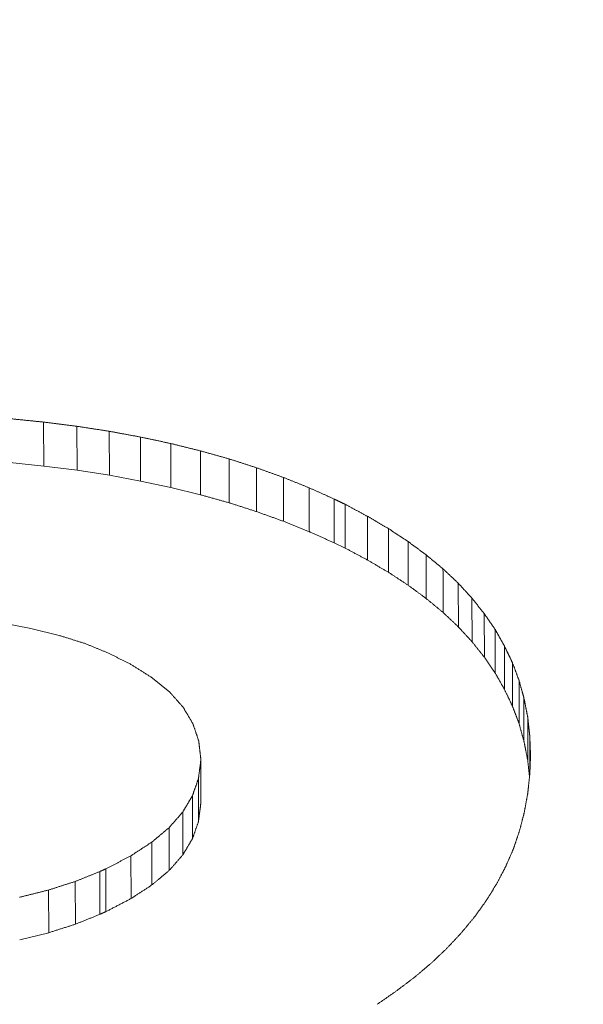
# Model space of a CAD drawing. Header units: millimetres. Extents: x 504 to 605, y 222 to 305.
# Tile 56 of 70: x 553.432 to 553.959, y 274.578 to 275.498. Entities that reach past the tile are written whole.
import ezdxf

# ---------------------------------------------------------------- set-up
doc = ezdxf.new("R2010")
doc.units = ezdxf.units.MM
doc.header["$LTSCALE"] = 0.03
doc.layers.get('0').update_dxf_attribs({"lineweight": 15})
doc.layers.add('1', color=7, linetype='Continuous', true_color=0xffffff)
doc.styles.get("Standard").update_dxf_attribs({"font": 'simsun.ttc', "width": 0.85})
doc.dimstyles.new('ISO-25', dxfattribs={"dimtxt": 2.5, "dimasz": 2, "dimexe": 1.3, "dimexo": 0.625, "dimtad": 1, "dimzin": 9, "dimdsep": 46, "dimtxsty": 'Standard', "dimblk": 'OPEN30', "dimcen": 2, "dimazin": 2, "dimtfac": 0.6, "dimtmove": 0, "dimatfit": 0, "dimldrblk": 'OPEN30', "dimfxl": 1, "dimtolj": 1, "dimarcsym": 0})

# ---------------------------------------------------------------- blocks, each defined once
blk = doc.blocks.new('_Open30')
at = {"color": 0, "linetype": 'ByBlock', "lineweight": -2}
for p, q in [((-1, 0.26795), (0, 0)), ((0, 0), (-1, -0.26795)), ((0, 0), (-1, 0))]:
    blk.add_line(p, q, dxfattribs=at)
blk = doc.blocks.new('*D7')
at = {"color": 0, "lineweight": -2}
for p, q in [((516.83924, 260.29599), (516.83924, 302.80541)), ((573.82796, 277.51337), (573.82796, 302.80541)), ((518.83924, 301.50541), (571.82796, 301.50541))]:
    blk.add_line(p, q, dxfattribs=at)
at = {"layer": 'Defpoints', "color": 0}
for p in [(573.82796, 301.50541), (573.82796, 276.88837), (516.83924, 259.67099)]:
    blk.add_point(p, dxfattribs=at)
at = {"color": 0, "lineweight": -2, "xscale": 2, "yscale": 2, "zscale": 2, "rotation": 180}
blk.add_blockref('_Open30', (516.83924, 301.50541), dxfattribs=at)
at = {"color": 0, "lineweight": -2, "xscale": 2, "yscale": 2, "zscale": 2}
blk.add_blockref('_Open30', (573.82796, 301.50541), dxfattribs=at)
at = {"color": 0, "insert": (545.32061, 303.38041), "char_height": 2.5, "attachment_point": 5}
blk.add_mtext('\\A1;56.99', dxfattribs=at)
blk = doc.blocks.new('A$C4323a73e')
at = {"layer": '1', "color": 7, "linetype": 'Continuous', "lineweight": 18}
for p, q in [((36.61755, 15.45116), (36.61797, 15.41002)), ((36.64867, 15.44723), (36.64912, 15.40609)), ((36.67881, 15.44261), (36.67926, 15.40147)), ((36.58604, 15.41325), (36.61797, 15.41002)), ((36.61797, 15.41002), (36.64912, 15.40609)), ((36.64912, 15.40609), (36.67926, 15.40146)), ((36.67926, 15.40147), (36.70822, 15.39608)), ((36.70823, 15.39609), (36.73665, 15.39006)), ((36.73666, 15.39007), (36.76434, 15.38319)), ((36.88933, 15.33833), (36.89961, 15.33339)), ((37.00523, 15.30062), (37.00548, 15.25968)), ((37.01797, 15.28675), (37.0182, 15.24584)), ((37.02949, 15.27228), (37.02969, 15.2314)), ((36.57707, 15.26385), (36.60573, 15.25841)), ((36.60573, 15.25841), (36.63218, 15.25182)), ((37.03978, 15.25735), (37.0399, 15.21659)), ((37.04836, 15.24211), (37.04849, 15.20132)), ((37.05595, 15.22626), (37.05603, 15.1856)), ((37.06208, 15.20994), (37.06213, 15.16936)), ((37.06673, 15.19316), (37.06673, 15.15275)), ((37.07017, 15.17576), (37.07017, 15.1354)), ((37.07213, 15.15803), (37.07213, 15.12173)), ((36.76458, 15.13648), (36.76458, 15.13487)), ((36.76458, 15.13487), (36.76458, 15.09462)), ((36.76238, 15.11793), (36.76238, 15.07772)), ((36.75674, 15.10199), (36.75678, 15.06188)), ((36.74767, 15.08674), (36.74775, 15.0467)), ((36.73493, 15.0722), (36.73506, 15.03222)), ((36.71876, 15.05867), (36.71895, 15.01875)), ((36.69915, 15.04585), (36.6994, 15.00597)), ((36.67024, 15.03124), (36.67024, 14.99126)), ((36.6222, 15.01395), (36.62251, 14.97409)), ((36.6472, 15.02193), (36.64749, 14.98207)), ((36.59529, 14.96727), (36.62251, 14.97409))]:
    blk.add_line(p, q, dxfattribs=at)
for points, degree in [([(36.61755, 15.45116), (36.61699, 15.45121), (36.61587, 15.45133), (36.6142, 15.4515), (36.61252, 15.45167), (36.61084, 15.45184), (36.60917, 15.45201), (36.60749, 15.45218), (36.60581, 15.45235), (36.60414, 15.45251), (36.60246, 15.45268), (36.60078, 15.45285), (36.5991, 15.45302), (36.59743, 15.45319), (36.59575, 15.45336), (36.59407, 15.45353), (36.5924, 15.4537), (36.59072, 15.45387), (36.58904, 15.45404), (36.58737, 15.45421), (36.58625, 15.45432), (36.58569, 15.45438)], 3), ([(36.64867, 15.44723), (36.64812, 15.4473), (36.64703, 15.44744), (36.64539, 15.44765), (36.64376, 15.44785), (36.64212, 15.44806), (36.64048, 15.44827), (36.63884, 15.44847), (36.6372, 15.44868), (36.63557, 15.44889), (36.63393, 15.44909), (36.63229, 15.4493), (36.63065, 15.44951), (36.62901, 15.44971), (36.62738, 15.44992), (36.62574, 15.45013), (36.6241, 15.45033), (36.62246, 15.45054), (36.62082, 15.45075), (36.61919, 15.45095), (36.61809, 15.45109), (36.61755, 15.45116)], 3), ([(36.67881, 15.44261), (36.67828, 15.44269), (36.67723, 15.44285), (36.67564, 15.4431), (36.67405, 15.44334), (36.67247, 15.44358), (36.67088, 15.44383), (36.66929, 15.44407), (36.66771, 15.44431), (36.66612, 15.44456), (36.66453, 15.4448), (36.66295, 15.44504), (36.66136, 15.44529), (36.65978, 15.44553), (36.65819, 15.44577), (36.6566, 15.44602), (36.65502, 15.44626), (36.65343, 15.4465), (36.65184, 15.44675), (36.65026, 15.44699), (36.6492, 15.44715), (36.64867, 15.44723)], 3), ([(36.70822, 15.43714), (36.7077, 15.43723), (36.70667, 15.43742), (36.70512, 15.43771), (36.70358, 15.438), (36.70203, 15.43829), (36.70048, 15.43858), (36.69893, 15.43887), (36.69738, 15.43915), (36.69584, 15.43944), (36.69429, 15.43973), (36.69274, 15.44002), (36.69119, 15.4403), (36.68965, 15.44059), (36.6881, 15.44088), (36.68655, 15.44117), (36.685, 15.44146), (36.68346, 15.44174), (36.68191, 15.44203), (36.68036, 15.44232), (36.67933, 15.44251), (36.67881, 15.44261)], 3), ([(36.70822, 15.43714), (36.70823, 15.39609)], 1), ([(36.73665, 15.4311), (36.73615, 15.43121), (36.73515, 15.43142), (36.73365, 15.43174), (36.73216, 15.43205), (36.73066, 15.43237), (36.72916, 15.43269), (36.72767, 15.43301), (36.72617, 15.43332), (36.72468, 15.43364), (36.72318, 15.43396), (36.72168, 15.43428), (36.72019, 15.4346), (36.71869, 15.43491), (36.7172, 15.43523), (36.7157, 15.43555), (36.7142, 15.43587), (36.71271, 15.43618), (36.71121, 15.4365), (36.70972, 15.43682), (36.70872, 15.43703), (36.70822, 15.43714)], 3), ([(36.73665, 15.4311), (36.73666, 15.39007)], 1), ([(36.76434, 15.42421), (36.76385, 15.42433), (36.76288, 15.42458), (36.76142, 15.42494), (36.75996, 15.4253), (36.75851, 15.42566), (36.75705, 15.42603), (36.75559, 15.42639), (36.75413, 15.42675), (36.75268, 15.42711), (36.75122, 15.42748), (36.74976, 15.42784), (36.7483, 15.4282), (36.74685, 15.42856), (36.74539, 15.42893), (36.74393, 15.42929), (36.74248, 15.42965), (36.74102, 15.43001), (36.73956, 15.43037), (36.7381, 15.43074), (36.73713, 15.43098), (36.73665, 15.4311)], 3), ([(36.76434, 15.42421), (36.76435, 15.38321)], 1), ([(36.79105, 15.41676), (36.79058, 15.41689), (36.78964, 15.41715), (36.78824, 15.41754), (36.78683, 15.41794), (36.78542, 15.41833), (36.78402, 15.41872), (36.78261, 15.41911), (36.78121, 15.41951), (36.7798, 15.4199), (36.77839, 15.42029), (36.77699, 15.42068), (36.77558, 15.42108), (36.77418, 15.42147), (36.77277, 15.42186), (36.77137, 15.42225), (36.76996, 15.42264), (36.76855, 15.42304), (36.76715, 15.42343), (36.76574, 15.42382), (36.76481, 15.42408), (36.76434, 15.42421)], 3), ([(36.79105, 15.41676), (36.79106, 15.37577)], 1), ([(36.81678, 15.40845), (36.81633, 15.4086), (36.81542, 15.40889), (36.81407, 15.40933), (36.81272, 15.40976), (36.81136, 15.4102), (36.81001, 15.41064), (36.80865, 15.41108), (36.8073, 15.41151), (36.80594, 15.41195), (36.80459, 15.41239), (36.80324, 15.41282), (36.80188, 15.41326), (36.80053, 15.4137), (36.79917, 15.41414), (36.79782, 15.41457), (36.79646, 15.41501), (36.79511, 15.41545), (36.79376, 15.41588), (36.7924, 15.41632), (36.7915, 15.41661), (36.79105, 15.41676)], 3), ([(36.81678, 15.40845), (36.8168, 15.36749)], 1), ([(36.84177, 15.39943), (36.84134, 15.39959), (36.84046, 15.3999), (36.83914, 15.40038), (36.83783, 15.40085), (36.83651, 15.40133), (36.8352, 15.4018), (36.83388, 15.40228), (36.83257, 15.40275), (36.83125, 15.40323), (36.82993, 15.4037), (36.82862, 15.40418), (36.8273, 15.40465), (36.82599, 15.40513), (36.82467, 15.4056), (36.82336, 15.40608), (36.82204, 15.40655), (36.82073, 15.40703), (36.81941, 15.4075), (36.81809, 15.40798), (36.81722, 15.40829), (36.81678, 15.40845)], 3), ([(36.84177, 15.39943), (36.8418, 15.35849)], 1), ([(36.86603, 15.38969), (36.86561, 15.38986), (36.86476, 15.3902), (36.86348, 15.39072), (36.8622, 15.39123), (36.86093, 15.39174), (36.85965, 15.39225), (36.85837, 15.39277), (36.8571, 15.39328), (36.85582, 15.39379), (36.85454, 15.39431), (36.85327, 15.39482), (36.85199, 15.39533), (36.85071, 15.39584), (36.84944, 15.39636), (36.84816, 15.39687), (36.84688, 15.39738), (36.8456, 15.39789), (36.84433, 15.3984), (36.84305, 15.39892), (36.8422, 15.39926), (36.84177, 15.39943)], 3), ([(36.86603, 15.38969), (36.86606, 15.34877)], 1), ([(36.88931, 15.37923), (36.88891, 15.37942), (36.88809, 15.37978), (36.88686, 15.38033), (36.88564, 15.38088), (36.88441, 15.38143), (36.88319, 15.38199), (36.88196, 15.38254), (36.88074, 15.38309), (36.87951, 15.38364), (36.87829, 15.38419), (36.87706, 15.38474), (36.87584, 15.38529), (36.87461, 15.38584), (36.87339, 15.38639), (36.87216, 15.38694), (36.87094, 15.38749), (36.86971, 15.38804), (36.86848, 15.38859), (36.86726, 15.38914), (36.86644, 15.38951), (36.86603, 15.38969)], 3), ([(36.88931, 15.37923), (36.88933, 15.33833)], 1), ([(36.89961, 15.37428), (36.89943, 15.37437), (36.89907, 15.37454), (36.89852, 15.3748), (36.89798, 15.37506), (36.89744, 15.37532), (36.8969, 15.37558), (36.89636, 15.37584), (36.89582, 15.3761), (36.89527, 15.37637), (36.89473, 15.37663), (36.89419, 15.37689), (36.89365, 15.37715), (36.89311, 15.37741), (36.89256, 15.37767), (36.89202, 15.37793), (36.89148, 15.37819), (36.89094, 15.37845), (36.8904, 15.37871), (36.88986, 15.37897), (36.8895, 15.37914), (36.88931, 15.37923)], 3), ([(36.89961, 15.37428), (36.89963, 15.3334)], 1), ([(36.92044, 15.36309), (36.92007, 15.36329), (36.91934, 15.36368), (36.91824, 15.36427), (36.91715, 15.36486), (36.91605, 15.36545), (36.91496, 15.36604), (36.91386, 15.36663), (36.91276, 15.36722), (36.91167, 15.3678), (36.91057, 15.36839), (36.90947, 15.36898), (36.90838, 15.36957), (36.90728, 15.37016), (36.90618, 15.37075), (36.90509, 15.37134), (36.90399, 15.37193), (36.9029, 15.37251), (36.9018, 15.3731), (36.9007, 15.37369), (36.89997, 15.37408), (36.89961, 15.37428)], 3), ([(36.92044, 15.36309), (36.92046, 15.32224)], 1), ([(36.94004, 15.3516), (36.9397, 15.3518), (36.93901, 15.35221), (36.93798, 15.35281), (36.93695, 15.35342), (36.93591, 15.35402), (36.93488, 15.35463), (36.93385, 15.35523), (36.93282, 15.35584), (36.93179, 15.35644), (36.93075, 15.35705), (36.92972, 15.35765), (36.92869, 15.35826), (36.92766, 15.35886), (36.92663, 15.35947), (36.9256, 15.36007), (36.92456, 15.36067), (36.92353, 15.36128), (36.9225, 15.36188), (36.92147, 15.36249), (36.92078, 15.36289), (36.92044, 15.36309)], 3), ([(36.94004, 15.3516), (36.94007, 15.31079)], 1), ([(36.95842, 15.33953), (36.9581, 15.33974), (36.95745, 15.34016), (36.95649, 15.3408), (36.95552, 15.34144), (36.95455, 15.34207), (36.95358, 15.34271), (36.95262, 15.34334), (36.95165, 15.34398), (36.95068, 15.34461), (36.94971, 15.34525), (36.94875, 15.34589), (36.94778, 15.34652), (36.94681, 15.34716), (36.94584, 15.34779), (36.94488, 15.34843), (36.94391, 15.34906), (36.94294, 15.3497), (36.94198, 15.35033), (36.94101, 15.35097), (36.94036, 15.35139), (36.94004, 15.3516)], 3), ([(36.95842, 15.33953), (36.95845, 15.29874)], 1), ([(36.97533, 15.32701), (36.97503, 15.32723), (36.97444, 15.32767), (36.97355, 15.32833), (36.97266, 15.32899), (36.97177, 15.32965), (36.97088, 15.3303), (36.96999, 15.33096), (36.9691, 15.33162), (36.96821, 15.33228), (36.96732, 15.33294), (36.96643, 15.3336), (36.96554, 15.33426), (36.96465, 15.33492), (36.96376, 15.33558), (36.96287, 15.33624), (36.96198, 15.33689), (36.96109, 15.33755), (36.9602, 15.33821), (36.95931, 15.33887), (36.95872, 15.33931), (36.95842, 15.33953)], 3), ([(36.97533, 15.32701), (36.97536, 15.28625)], 1), ([(36.99101, 15.31404), (36.99074, 15.31427), (36.99019, 15.31472), (36.98936, 15.3154), (36.98854, 15.31609), (36.98771, 15.31677), (36.98689, 15.31745), (36.98606, 15.31814), (36.98523, 15.31882), (36.98441, 15.3195), (36.98358, 15.32018), (36.98276, 15.32087), (36.98193, 15.32155), (36.98111, 15.32223), (36.98028, 15.32291), (36.97946, 15.3236), (36.97863, 15.32428), (36.97781, 15.32496), (36.97698, 15.32564), (36.97615, 15.32633), (36.9756, 15.32678), (36.97533, 15.32701)], 3), ([(36.99101, 15.31404), (36.99104, 15.27332)], 1), ([(37.00523, 15.30062), (37.00498, 15.30086), (37.00448, 15.30133), (37.00373, 15.30203), (37.00298, 15.30274), (37.00223, 15.30345), (37.00149, 15.30415), (37.00074, 15.30486), (36.99999, 15.30557), (36.99924, 15.30627), (36.99849, 15.30698), (36.99775, 15.30769), (36.997, 15.30839), (36.99625, 15.3091), (36.9955, 15.3098), (36.99475, 15.31051), (36.994, 15.31122), (36.99326, 15.31192), (36.99251, 15.31263), (36.99176, 15.31333), (36.99126, 15.3138), (36.99101, 15.31404)], 3), ([(37.01797, 15.28675), (37.01774, 15.28699), (37.0173, 15.28748), (37.01663, 15.28821), (37.01596, 15.28894), (37.01529, 15.28967), (37.01462, 15.2904), (37.01394, 15.29113), (37.01327, 15.29186), (37.0126, 15.29259), (37.01193, 15.29332), (37.01126, 15.29405), (37.01059, 15.29478), (37.00992, 15.29551), (37.00925, 15.29624), (37.00858, 15.29697), (37.00791, 15.2977), (37.00724, 15.29843), (37.00657, 15.29916), (37.0059, 15.29989), (37.00545, 15.30038), (37.00523, 15.30062)], 3), ([(37.02949, 15.27228), (37.02928, 15.27253), (37.02888, 15.27304), (37.02827, 15.2738), (37.02767, 15.27456), (37.02706, 15.27533), (37.02646, 15.27609), (37.02585, 15.27685), (37.02524, 15.27761), (37.02464, 15.27837), (37.02403, 15.27914), (37.02342, 15.2799), (37.02282, 15.28066), (37.02221, 15.28142), (37.02161, 15.28218), (37.021, 15.28294), (37.02039, 15.2837), (37.01979, 15.28446), (37.01918, 15.28523), (37.01857, 15.28599), (37.01817, 15.28649), (37.01797, 15.28675)], 3), ([(37.03978, 15.25735), (37.0396, 15.25761), (37.03924, 15.25814), (37.0387, 15.25892), (37.03815, 15.25971), (37.03761, 15.26049), (37.03707, 15.26128), (37.03653, 15.26207), (37.03599, 15.26285), (37.03544, 15.26364), (37.0349, 15.26442), (37.03436, 15.26521), (37.03382, 15.266), (37.03328, 15.26678), (37.03274, 15.26757), (37.03219, 15.26835), (37.03165, 15.26914), (37.03111, 15.26992), (37.03057, 15.27071), (37.03003, 15.27149), (37.02967, 15.27202), (37.02949, 15.27228)], 3), ([(37.04836, 15.24211), (37.0482, 15.24237), (37.0479, 15.24291), (37.04745, 15.24371), (37.047, 15.24451), (37.04655, 15.24532), (37.0461, 15.24612), (37.04565, 15.24692), (37.0452, 15.24773), (37.04474, 15.24853), (37.04429, 15.24933), (37.04384, 15.25013), (37.04339, 15.25094), (37.04294, 15.25174), (37.04249, 15.25254), (37.04204, 15.25334), (37.04158, 15.25414), (37.04113, 15.25494), (37.04068, 15.25575), (37.04023, 15.25655), (37.03993, 15.25708), (37.03978, 15.25735)], 3), ([(37.05595, 15.22626), (37.05582, 15.22653), (37.05555, 15.22709), (37.05515, 15.22793), (37.05475, 15.22876), (37.05435, 15.2296), (37.05395, 15.23043), (37.05355, 15.23126), (37.05315, 15.2321), (37.05275, 15.23293), (37.05235, 15.23377), (37.05195, 15.2346), (37.05155, 15.23544), (37.05115, 15.23627), (37.05075, 15.2371), (37.05035, 15.23794), (37.04995, 15.23877), (37.04955, 15.23961), (37.04916, 15.24044), (37.04876, 15.24127), (37.04849, 15.24183), (37.04836, 15.24211)], 3), ([(37.06208, 15.20994), (37.06197, 15.21023), (37.06176, 15.2108), (37.06143, 15.21166), (37.06111, 15.21252), (37.06079, 15.21338), (37.06047, 15.21424), (37.06014, 15.2151), (37.05982, 15.21596), (37.0595, 15.21681), (37.05918, 15.21767), (37.05885, 15.21853), (37.05853, 15.21939), (37.05821, 15.22025), (37.05789, 15.22111), (37.05756, 15.22197), (37.05724, 15.22282), (37.05692, 15.22368), (37.0566, 15.22454), (37.05627, 15.2254), (37.05606, 15.22597), (37.05595, 15.22626)], 3), ([(37.06673, 15.19316), (37.06665, 15.19345), (37.06649, 15.19404), (37.06624, 15.19493), (37.066, 15.19581), (37.06575, 15.19669), (37.06551, 15.19758), (37.06526, 15.19846), (37.06502, 15.19935), (37.06477, 15.20023), (37.06453, 15.20111), (37.06428, 15.202), (37.06404, 15.20288), (37.06379, 15.20376), (37.06355, 15.20464), (37.0633, 15.20553), (37.06306, 15.20641), (37.06281, 15.20729), (37.06257, 15.20818), (37.06232, 15.20906), (37.06216, 15.20965), (37.06208, 15.20994)], 3), ([(37.07017, 15.17576), (37.07011, 15.17607), (37.06998, 15.17668), (37.0698, 15.17759), (37.06962, 15.17851), (37.06944, 15.17943), (37.06926, 15.18034), (37.06908, 15.18126), (37.0689, 15.18217), (37.06872, 15.18309), (37.06854, 15.18401), (37.06836, 15.18492), (37.06818, 15.18584), (37.068, 15.18675), (37.06782, 15.18767), (37.06764, 15.18858), (37.06746, 15.1895), (37.06728, 15.19041), (37.0671, 15.19133), (37.06692, 15.19224), (37.06679, 15.19285), (37.06673, 15.19316)], 3), ([(37.07213, 15.15803), (37.07209, 15.15834), (37.07202, 15.15897), (37.07192, 15.1599), (37.07182, 15.16083), (37.07171, 15.16177), (37.07161, 15.1627), (37.07151, 15.16364), (37.0714, 15.16457), (37.0713, 15.1655), (37.0712, 15.16643), (37.07109, 15.16737), (37.07099, 15.1683), (37.07089, 15.16923), (37.07078, 15.17017), (37.07068, 15.1711), (37.07058, 15.17203), (37.07047, 15.17296), (37.07037, 15.1739), (37.07027, 15.17483), (37.0702, 15.17545), (37.07017, 15.17576)], 3), ([(36.76262, 15.15338), (36.76266, 15.15308), (36.76272, 15.15249), (36.76283, 15.1516), (36.76293, 15.15071), (36.76303, 15.14982), (36.76314, 15.14893), (36.76324, 15.14804), (36.76334, 15.14715), (36.76345, 15.14627), (36.76355, 15.14538), (36.76365, 15.14449), (36.76376, 15.1436), (36.76386, 15.14271), (36.76396, 15.14182), (36.76407, 15.14093), (36.76417, 15.14004), (36.76427, 15.13915), (36.76438, 15.13826), (36.76448, 15.13737), (36.76455, 15.13677), (36.76458, 15.13648)], 3), ([(37.06673, 15.15275), (37.06679, 15.15244), (37.06692, 15.15184), (37.0671, 15.15092), (37.06728, 15.15001), (37.06746, 15.1491), (37.06764, 15.14819), (37.06782, 15.14727), (37.068, 15.14636), (37.06818, 15.14545), (37.06836, 15.14453), (37.06854, 15.14362), (37.06872, 15.14271), (37.0689, 15.14179), (37.06908, 15.14088), (37.06926, 15.13997), (37.06944, 15.13905), (37.06962, 15.13814), (37.0698, 15.13722), (37.06998, 15.13631), (37.07011, 15.1357), (37.07017, 15.1354)], 3), ([(37.07286, 15.13983), (37.07285, 15.14015), (37.07282, 15.14079), (37.07278, 15.14175), (37.07274, 15.14271), (37.07271, 15.14367), (37.07267, 15.14462), (37.07263, 15.14558), (37.07259, 15.14654), (37.07255, 15.1475), (37.07251, 15.14846), (37.07247, 15.14942), (37.07244, 15.15037), (37.0724, 15.15133), (37.07236, 15.15229), (37.07232, 15.15325), (37.07228, 15.1542), (37.07224, 15.15516), (37.0722, 15.15612), (37.07216, 15.15708), (37.07214, 15.15771), (37.07213, 15.15803)], 3), ([(36.76458, 15.13487), (36.76454, 15.13458), (36.76447, 15.13398), (36.76435, 15.13309), (36.76423, 15.1322), (36.76412, 15.13131), (36.764, 15.13042), (36.76389, 15.12953), (36.76377, 15.12864), (36.76365, 15.12774), (36.76354, 15.12685), (36.76342, 15.12596), (36.7633, 15.12507), (36.76319, 15.12418), (36.76307, 15.12329), (36.76296, 15.12239), (36.76284, 15.1215), (36.76272, 15.12061), (36.76261, 15.11972), (36.76249, 15.11883), (36.76241, 15.11823), (36.76238, 15.11793)], 3), ([(37.07213, 15.12173), (37.07214, 15.12205), (37.07216, 15.12269), (37.0722, 15.12364), (37.07224, 15.12459), (37.07228, 15.12555), (37.07232, 15.1265), (37.07236, 15.12745), (37.0724, 15.12841), (37.07244, 15.12936), (37.07247, 15.13031), (37.07251, 15.13126), (37.07255, 15.13222), (37.07259, 15.13317), (37.07263, 15.13412), (37.07267, 15.13507), (37.07271, 15.13602), (37.07274, 15.13698), (37.07278, 15.13793), (37.07282, 15.13888), (37.07285, 15.13951), (37.07286, 15.13983)], 3), ([(36.76238, 15.11793), (36.76228, 15.11765), (36.76208, 15.1171), (36.76178, 15.11626), (36.76149, 15.11542), (36.76119, 15.11458), (36.76089, 15.11374), (36.7606, 15.1129), (36.7603, 15.11206), (36.76, 15.11122), (36.75971, 15.11038), (36.75941, 15.10954), (36.75911, 15.1087), (36.75882, 15.10786), (36.75852, 15.10703), (36.75822, 15.10619), (36.75793, 15.10535), (36.75763, 15.10451), (36.75733, 15.10367), (36.75704, 15.10283), (36.75684, 15.10227), (36.75674, 15.10199)], 3), ([(37.07017, 15.10389), (37.0702, 15.1042), (37.07027, 15.10483), (37.07037, 15.10577), (37.07047, 15.10671), (37.07058, 15.10765), (37.07068, 15.10859), (37.07078, 15.10953), (37.07089, 15.11047), (37.07099, 15.11141), (37.07109, 15.11235), (37.0712, 15.11329), (37.0713, 15.11422), (37.0714, 15.11516), (37.07151, 15.1161), (37.07161, 15.11704), (37.07171, 15.11798), (37.07182, 15.11892), (37.07192, 15.11986), (37.07202, 15.1208), (37.07209, 15.12142), (37.07213, 15.12173)], 3), ([(36.75674, 15.10199), (36.75658, 15.10172), (36.75626, 15.10118), (36.75579, 15.10038), (36.75531, 15.09958), (36.75483, 15.09878), (36.75435, 15.09798), (36.75388, 15.09717), (36.7534, 15.09637), (36.75292, 15.09557), (36.75244, 15.09477), (36.75197, 15.09397), (36.75149, 15.09316), (36.75101, 15.09236), (36.75054, 15.09156), (36.75006, 15.09076), (36.74958, 15.08995), (36.7491, 15.08915), (36.74863, 15.08835), (36.74815, 15.08754), (36.74783, 15.08701), (36.74767, 15.08674)], 3), ([(37.06698, 15.08645), (37.06704, 15.08675), (37.06715, 15.08737), (37.06731, 15.08828), (37.06748, 15.0892), (37.06765, 15.09012), (37.06782, 15.09104), (37.06799, 15.09196), (37.06815, 15.09288), (37.06832, 15.0938), (37.06849, 15.09471), (37.06866, 15.09563), (37.06882, 15.09655), (37.06899, 15.09747), (37.06916, 15.09839), (37.06933, 15.0993), (37.06949, 15.10022), (37.06966, 15.10114), (37.06983, 15.10206), (37.07, 15.10297), (37.07011, 15.10358), (37.07017, 15.10389)], 3), ([(36.74767, 15.08674), (36.74745, 15.08649), (36.747, 15.08598), (36.74633, 15.08521), (36.74566, 15.08445), (36.74499, 15.08368), (36.74432, 15.08292), (36.74365, 15.08215), (36.74298, 15.08139), (36.74231, 15.08062), (36.74164, 15.07986), (36.74097, 15.07909), (36.7403, 15.07833), (36.73962, 15.07756), (36.73895, 15.0768), (36.73828, 15.07603), (36.73761, 15.07527), (36.73694, 15.0745), (36.73627, 15.07373), (36.7356, 15.07297), (36.73515, 15.07246), (36.73493, 15.0722)], 3), ([(36.76238, 15.07772), (36.76241, 15.07802), (36.76249, 15.07861), (36.76261, 15.0795), (36.76272, 15.08039), (36.76284, 15.08128), (36.76296, 15.08217), (36.76307, 15.08306), (36.76319, 15.08395), (36.7633, 15.08484), (36.76342, 15.08573), (36.76354, 15.08662), (36.76365, 15.08751), (36.76377, 15.0884), (36.76389, 15.08929), (36.764, 15.09017), (36.76412, 15.09106), (36.76423, 15.09195), (36.76435, 15.09284), (36.76447, 15.09373), (36.76454, 15.09432), (36.76458, 15.09462)], 3), ([(36.73493, 15.0722), (36.73465, 15.07197), (36.73408, 15.07149), (36.73323, 15.07078), (36.73238, 15.07007), (36.73152, 15.06936), (36.73067, 15.06864), (36.72982, 15.06793), (36.72897, 15.06722), (36.72812, 15.06651), (36.72727, 15.06579), (36.72642, 15.06508), (36.72557, 15.06437), (36.72472, 15.06366), (36.72386, 15.06295), (36.72301, 15.06223), (36.72216, 15.06152), (36.72131, 15.06081), (36.72046, 15.0601), (36.71961, 15.05938), (36.71904, 15.05891), (36.71876, 15.05867)], 3), ([(36.71876, 15.05867), (36.71841, 15.05844), (36.71772, 15.058), (36.71669, 15.05732), (36.71566, 15.05665), (36.71463, 15.05597), (36.7136, 15.0553), (36.71257, 15.05462), (36.71153, 15.05395), (36.7105, 15.05328), (36.70947, 15.0526), (36.70844, 15.05193), (36.70741, 15.05125), (36.70637, 15.05058), (36.70534, 15.0499), (36.70431, 15.04923), (36.70328, 15.04855), (36.70225, 15.04788), (36.70122, 15.0472), (36.70018, 15.04653), (36.6995, 15.04608), (36.69915, 15.04585)], 3), ([(36.69915, 15.04585), (36.69874, 15.04564), (36.69793, 15.04522), (36.6967, 15.04458), (36.69548, 15.04394), (36.69425, 15.04331), (36.69303, 15.04267), (36.6918, 15.04203), (36.69057, 15.0414), (36.68935, 15.04076), (36.68812, 15.04012), (36.6869, 15.03949), (36.68567, 15.03885), (36.68445, 15.03821), (36.68322, 15.03758), (36.682, 15.03694), (36.68077, 15.0363), (36.67955, 15.03567), (36.67832, 15.03503), (36.6771, 15.03439), (36.67628, 15.03397), (36.67587, 15.03375)], 3), ([(36.67024, 15.03124), (36.66983, 15.03108), (36.66902, 15.03075), (36.66781, 15.03026), (36.6666, 15.02977), (36.66539, 15.02928), (36.66417, 15.02879), (36.66296, 15.0283), (36.66175, 15.02781), (36.66054, 15.02732), (36.65932, 15.02683), (36.65811, 15.02634), (36.6569, 15.02585), (36.65569, 15.02536), (36.65447, 15.02487), (36.65326, 15.02438), (36.65205, 15.02389), (36.65084, 15.0234), (36.64963, 15.02291), (36.64841, 15.02242), (36.6476, 15.0221), (36.6472, 15.02193)], 3), ([(36.67587, 15.03375), (36.67577, 15.03371), (36.67558, 15.03362), (36.67528, 15.03349), (36.67498, 15.03336), (36.67469, 15.03323), (36.67439, 15.03309), (36.67409, 15.03296), (36.6738, 15.03283), (36.6735, 15.0327), (36.6732, 15.03256), (36.67291, 15.03243), (36.67261, 15.0323), (36.67231, 15.03217), (36.67202, 15.03204), (36.67172, 15.0319), (36.67142, 15.03177), (36.67113, 15.03164), (36.67083, 15.03151), (36.67053, 15.03138), (36.67033, 15.03129), (36.67024, 15.03124)], 3), ([(36.67587, 15.03375), (36.6759, 14.99375)], 1), ([(36.6222, 15.01395), (36.62173, 15.01383), (36.62077, 15.01359), (36.61934, 15.01323), (36.61791, 15.01287), (36.61648, 15.01251), (36.61505, 15.01215), (36.61361, 15.0118), (36.61218, 15.01144), (36.61075, 15.01108), (36.60932, 15.01072), (36.60789, 15.01036), (36.60646, 15.01), (36.60502, 15.00964), (36.60359, 15.00929), (36.60216, 15.00893), (36.60073, 15.00857), (36.5993, 15.00821), (36.59787, 15.00785), (36.59644, 15.00749), (36.59548, 15.00725), (36.595, 15.00713)], 3), ([(36.6472, 15.02193), (36.64676, 15.02179), (36.64588, 15.02151), (36.64457, 15.02109), (36.64325, 15.02067), (36.64194, 15.02025), (36.64062, 15.01983), (36.63931, 15.01941), (36.63799, 15.01899), (36.63668, 15.01857), (36.63536, 15.01815), (36.63404, 15.01773), (36.63273, 15.01731), (36.63141, 15.01689), (36.6301, 15.01647), (36.62878, 15.01605), (36.62747, 15.01563), (36.62615, 15.01521), (36.62484, 15.01479), (36.62352, 15.01437), (36.62264, 15.01409), (36.6222, 15.01395)], 3), ([(36.67024, 14.99126), (36.67033, 14.99131), (36.67053, 14.9914), (36.67083, 14.99153), (36.67113, 14.99166), (36.67142, 14.99179), (36.67172, 14.99192), (36.67202, 14.99205), (36.67231, 14.99219), (36.67261, 14.99232), (36.67291, 14.99245), (36.6732, 14.99258), (36.6735, 14.99271), (36.6738, 14.99285), (36.67409, 14.99298), (36.67439, 14.99311), (36.67469, 14.99324), (36.67498, 14.99337), (36.67528, 14.9935), (36.67558, 14.99364), (36.67577, 14.99372), (36.67587, 14.99377)], 3)]:
    blk.add_open_spline(points, degree=degree, dxfattribs=at)
for points, weights in [([(36.76435, 15.38321), (36.7777, 15.37948), (36.79105, 15.37575)], [0.500000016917, 0.499999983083, 0.500000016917]), ([(36.79106, 15.37577), (36.80392, 15.37162), (36.81678, 15.36747)], [0.500000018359, 0.499999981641, 0.500000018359]), ([(36.8168, 15.36749), (36.82929, 15.36298), (36.84177, 15.35847)], [0.500000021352, 0.499999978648, 0.500000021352]), ([(36.8418, 15.35849), (36.85391, 15.35363), (36.86603, 15.34876)], [0.50000002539, 0.49999997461, 0.50000002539]), ([(36.86606, 15.34877), (36.87769, 15.34355), (36.88931, 15.33833)], [0.500000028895, 0.499999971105, 0.500000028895]), ([(36.89963, 15.3334), (36.91003, 15.32782), (36.92044, 15.32223)], [0.500000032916, 0.499999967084, 0.500000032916]), ([(36.92046, 15.32224), (36.93025, 15.31651), (36.94004, 15.31077)], [0.500000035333, 0.499999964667, 0.500000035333]), ([(36.94007, 15.31079), (36.94924, 15.30476), (36.95842, 15.29873)], [0.50000003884, 0.49999996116, 0.50000003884]), ([(36.95845, 15.29874), (36.96689, 15.2925), (36.97533, 15.28624)], [0.500000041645, 0.499999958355, 0.500000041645]), ([(36.97536, 15.28625), (36.98318, 15.27979), (36.99101, 15.27331)], [0.500000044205, 0.499999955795, 0.500000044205]), ([(36.99104, 15.27332), (36.99826, 15.2665), (37.00548, 15.25968)], [0.50000004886, 0.49999995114, 0.50000004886]), ([(37.00548, 15.25968), (37.01184, 15.25276), (37.0182, 15.24584)], [0.500000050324, 0.499999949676, 0.500000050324]), ([(36.63218, 15.25182), (36.64434, 15.24801), (36.65651, 15.2442)], [0.500000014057, 0.499999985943, 0.500000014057]), ([(36.65651, 15.2442), (36.66739, 15.23976), (36.67827, 15.23531)], [0.500000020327, 0.499999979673, 0.500000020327]), ([(37.0182, 15.24584), (37.02395, 15.23862), (37.02969, 15.2314)], [0.500000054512, 0.499999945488, 0.500000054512]), ([(36.67827, 15.23531), (36.6887, 15.23006), (36.69913, 15.2248)], [0.500000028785, 0.499999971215, 0.500000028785]), ([(36.69913, 15.2248), (36.70909, 15.21852), (36.71905, 15.21224)], [0.500000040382, 0.499999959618, 0.500000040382]), ([(37.02969, 15.2314), (37.0348, 15.224), (37.0399, 15.21659)], [0.500000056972, 0.499999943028, 0.500000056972]), ([(37.0399, 15.21659), (37.0442, 15.20896), (37.04849, 15.20132)], [0.500000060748, 0.499999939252, 0.500000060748]), ([(36.71905, 15.21224), (36.7273, 15.20557), (36.73555, 15.1989)], [0.500000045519, 0.499999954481, 0.500000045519]), ([(36.73555, 15.1989), (36.74182, 15.1918), (36.74809, 15.18469)], [0.500000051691, 0.499999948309, 0.500000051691]), ([(37.04849, 15.20132), (37.05226, 15.19347), (37.05603, 15.1856)], [0.500000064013, 0.499999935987, 0.500000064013]), ([(36.74809, 15.18469), (36.75264, 15.17707), (36.7572, 15.16943)], [0.50000005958, 0.49999994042, 0.50000005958]), ([(37.05603, 15.1856), (37.05908, 15.17749), (37.06213, 15.16936)], [0.500000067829, 0.499999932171, 0.500000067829]), ([(36.7572, 15.16943), (36.75991, 15.16141), (36.76262, 15.15338)], [0.500000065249, 0.499999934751, 0.500000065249]), ([(37.06213, 15.16936), (37.06443, 15.16106), (37.06673, 15.15275)], [0.500000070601, 0.499999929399, 0.500000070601]), ([(37.06252, 15.06912), (37.06475, 15.07779), (37.06698, 15.08645)], [0.5000000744, 0.4999999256, 0.5000000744]), ([(36.75678, 15.06188), (36.75958, 15.06981), (36.76238, 15.07772)], [0.500000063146, 0.499999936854, 0.500000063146]), ([(37.05686, 15.05248), (37.05969, 15.06081), (37.06252, 15.06912)], [0.500000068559, 0.499999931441, 0.500000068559]), ([(36.74775, 15.0467), (36.75226, 15.0543), (36.75678, 15.06188)], [0.500000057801, 0.499999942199, 0.500000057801]), ([(37.04971, 15.03605), (37.05329, 15.04427), (37.05686, 15.05248)], [0.500000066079, 0.499999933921, 0.500000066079]), ([(36.73506, 15.03222), (36.7414, 15.03947), (36.74775, 15.0467)], [0.500000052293, 0.499999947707, 0.500000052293]), ([(36.71895, 15.01875), (36.727, 15.02549), (36.73506, 15.03222)], [0.500000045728, 0.499999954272, 0.500000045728]), ([(37.04135, 15.02007), (37.04553, 15.02807), (37.04971, 15.03605)], [0.500000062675, 0.499999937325, 0.500000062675]), ([(36.6994, 15.00597), (36.70918, 15.01236), (36.71895, 15.01875)], [0.500000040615, 0.499999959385, 0.500000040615]), ([(37.03175, 15.00451), (37.03655, 15.0123), (37.04135, 15.02007)], [0.500000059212, 0.499999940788, 0.500000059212]), ([(36.6759, 14.99375), (36.68765, 14.99986), (36.6994, 15.00597)], [0.500000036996, 0.499999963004, 0.500000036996]), ([(37.02094, 14.98939), (37.02635, 14.99695), (37.03175, 15.00451)], [0.500000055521, 0.499999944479, 0.500000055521]), ([(36.64749, 14.98207), (36.65886, 14.98667), (36.67024, 14.99126)], [0.500000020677, 0.499999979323, 0.500000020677]), ([(37.00888, 14.97479), (37.01491, 14.9821), (37.02094, 14.98939)], [0.500000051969, 0.499999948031, 0.500000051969]), ([(36.62251, 14.97409), (36.635, 14.97808), (36.64749, 14.98207)], [0.500000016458, 0.499999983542, 0.500000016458]), ([(36.99564, 14.96051), (37.00227, 14.96765), (37.0089, 14.97479)], [0.50000004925, 0.49999995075, 0.50000004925]), ([(36.98094, 14.9465), (36.9883, 14.95351), (36.99567, 14.9605)], [0.500000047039, 0.499999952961, 0.500000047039]), ([(36.96501, 14.93292), (36.97299, 14.93971), (36.98097, 14.94649)], [0.500000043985, 0.499999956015, 0.500000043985]), ([(36.94761, 14.91977), (36.95632, 14.92634), (36.96504, 14.93291)], [0.500000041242, 0.499999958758, 0.500000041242]), ([(36.92948, 14.90719), (36.93856, 14.91347), (36.94764, 14.91975)], [0.500000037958, 0.499999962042, 0.500000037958])]:
    blk.add_rational_spline(points, weights, degree=2, dxfattribs=at)
blk.add_open_spline([(37.07017, 15.1354), (37.0702, 15.13509), (37.07027, 15.13447), (37.07037, 15.13354), (37.07047, 15.13261), (37.07058, 15.13168), (37.07068, 15.13075), (37.07078, 15.12982), (37.07089, 15.12889), (37.07099, 15.12796), (37.07109, 15.12703), (37.0712, 15.1261), (37.0713, 15.12517), (37.0714, 15.12423), (37.07151, 15.1233), (37.07161, 15.12237), (37.07171, 15.12144), (37.07181, 15.12056), (37.07187, 15.11998), (37.0719, 15.11972)], degree=3, knots=[0, 0, 0, 0, 0.059344, 0.118688, 0.178032, 0.237376, 0.29672, 0.356064, 0.415408, 0.474752, 0.534096, 0.59344, 0.652784, 0.712128, 0.771472, 0.830816, 0.89016, 0.949504, 1, 1, 1, 1], dxfattribs=at)

msp = doc.modelspace()

# ---------------------------------------------------------------- block references
msp.add_blockref('A$C4323a73e', (516.83707, 259.6709))

# ---------------------------------------------------------------- dimensions: what is measured, and where the dimension line sits
dim = msp.add_linear_dim(base=(573.82796, 301.50541), p1=(516.83924, 259.67099), p2=(573.82796, 276.88837), dimstyle='ISO-25', override={"dimtmove": 0})
dim.commit()
dim.dimension.update_dxf_attribs({"geometry": '*D7', "text_midpoint": (545.32061, 301.50541), "dimtype": 128})

doc.saveas('drawing.dxf')
